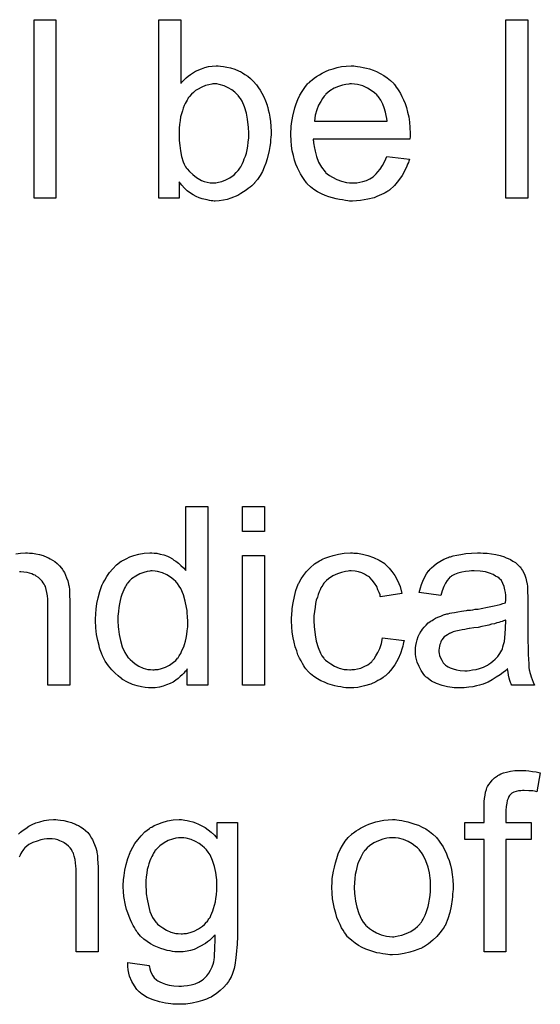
# Model space of a CAD drawing. Extents: x -1.5 to 9, y -3 to 5.
# Tile 256 of 256: x 5.585 to 5.818, y 0.592 to 1.034. Entities that reach past the tile are written whole.
import ezdxf

# ---------------------------------------------------------------- set-up
doc = ezdxf.new("R2010")
doc.units = 0
doc.layers.add('qfn16-30-34-a_mechanical_19', color=1, linetype='CONTINUOUS')

msp = doc.modelspace()

# ---------------------------------------------------------------- linework, layer by layer
at = {"layer": 'qfn16-30-34-a_mechanical_19', "color": 1}
for points in [[(5.601107, 0.953481), (5.591272, 0.953481), (5.591272, 1.033545), (5.601107, 1.033545), (5.601107, 0.953481)], [(5.657106, 1.004967), (5.657221, 1.005083), (5.657337, 1.005314), (5.657684, 1.005662), (5.658263, 1.00624), (5.658841, 1.006819), (5.659535, 1.007513), (5.660461, 1.008207), (5.661386, 1.008901), (5.6637, 1.010405), (5.666362, 1.011562), (5.667866, 1.012141), (5.669485, 1.012488), (5.671221, 1.012719), (5.672957, 1.012835), (5.673882, 1.012835), (5.674923, 1.012719), (5.676196, 1.012604), (5.6777, 1.012257), (5.679436, 1.011909), (5.681287, 1.011331), (5.683022, 1.010637), (5.683254, 1.010521), (5.683832, 1.01029), (5.684758, 1.009711), (5.685799, 1.009017), (5.687072, 1.008207), (5.688345, 1.007166), (5.689733, 1.005893), (5.69089, 1.004505), (5.691006, 1.004389), (5.691353, 1.003811), (5.691931, 1.003001), (5.692626, 1.001959), (5.693435, 1.000571), (5.694245, 0.998951), (5.695055, 0.9971), (5.695749, 0.995133), (5.695749, 0.995017), (5.695865, 0.994902), (5.695981, 0.994554), (5.696096, 0.994207), (5.696328, 0.99305), (5.696675, 0.991546), (5.697022, 0.989811), (5.697369, 0.987844), (5.697485, 0.985646), (5.697601, 0.983332), (5.697601, 0.983216), (5.697601, 0.982637), (5.697601, 0.981943), (5.697485, 0.980902), (5.697369, 0.979629), (5.697253, 0.978241), (5.697022, 0.976621), (5.696675, 0.974885), (5.695749, 0.971183), (5.695171, 0.969216), (5.694477, 0.967365), (5.693667, 0.965398), (5.692626, 0.963663), (5.691468, 0.961927), (5.690196, 0.960307), (5.69008, 0.960192), (5.689849, 0.95996), (5.689502, 0.959613), (5.688923, 0.959035), (5.688113, 0.958456), (5.687303, 0.957762), (5.686378, 0.957068), (5.685221, 0.956258), (5.683948, 0.955564), (5.682675, 0.954754), (5.679551, 0.953481), (5.677932, 0.952903), (5.676196, 0.952555), (5.674345, 0.952324), (5.672494, 0.952208), (5.672031, 0.952208), (5.671452, 0.952324), (5.670758, 0.952324), (5.669948, 0.95244), (5.668907, 0.952671), (5.666593, 0.95325), (5.66532, 0.953712), (5.664048, 0.954291), (5.662659, 0.954985), (5.661386, 0.955795), (5.659998, 0.956836), (5.658725, 0.957993), (5.657568, 0.959266), (5.656411, 0.96077), (5.656411, 0.953481), (5.647271, 0.953481), (5.647271, 1.033545), (5.657106, 1.033545), (5.657106, 1.004967)], [(5.812722, 0.953481), (5.802888, 0.953481), (5.802888, 1.033545), (5.812722, 1.033545), (5.812722, 0.953481)], [(5.735435, 1.012719), (5.73636, 1.012604), (5.737517, 1.012372), (5.73879, 1.012141), (5.740294, 1.011794), (5.741682, 1.011447), (5.743302, 1.010868), (5.744806, 1.01029), (5.746426, 1.00948), (5.748046, 1.008554), (5.749666, 1.007513), (5.75117, 1.00624), (5.752558, 1.004852), (5.752674, 1.004736), (5.752905, 1.004505), (5.753252, 1.004042), (5.753715, 1.003348), (5.754294, 1.002538), (5.754872, 1.001612), (5.755566, 1.000455), (5.756261, 0.999067), (5.756955, 0.997563), (5.757649, 0.995943), (5.758227, 0.994092), (5.758806, 0.992125), (5.759269, 0.989927), (5.759616, 0.987612), (5.759847, 0.985183), (5.759963, 0.982522), (5.759963, 0.982406), (5.759963, 0.981943), (5.759963, 0.981133), (5.759847, 0.979976), (5.71646, 0.979976), (5.71646, 0.979861), (5.71646, 0.979514), (5.716575, 0.979051), (5.716575, 0.978356), (5.716691, 0.977547), (5.716922, 0.976621), (5.71727, 0.974538), (5.717964, 0.972224), (5.718889, 0.969679), (5.720162, 0.967365), (5.721782, 0.965282), (5.721898, 0.965282), (5.722013, 0.965051), (5.722708, 0.964472), (5.723749, 0.963663), (5.725137, 0.962853), (5.726988, 0.961927), (5.729071, 0.961117), (5.731385, 0.960539), (5.732658, 0.960423), (5.734046, 0.960307), (5.734972, 0.960307), (5.736013, 0.960423), (5.737286, 0.960654), (5.738674, 0.961001), (5.740294, 0.961464), (5.741798, 0.962159), (5.743302, 0.963084), (5.743418, 0.9632), (5.743996, 0.963663), (5.74469, 0.964357), (5.7455, 0.965282), (5.746426, 0.966555), (5.747467, 0.968175), (5.748509, 0.970026), (5.749434, 0.972224), (5.759616, 0.970952), (5.759616, 0.970836), (5.7595, 0.970605), (5.759384, 0.970142), (5.759153, 0.969448), (5.758806, 0.968753), (5.758459, 0.967828), (5.757533, 0.965861), (5.756376, 0.963663), (5.754756, 0.961349), (5.752905, 0.95915), (5.750591, 0.957068), (5.750475, 0.957068), (5.750244, 0.956836), (5.749897, 0.956605), (5.749434, 0.956258), (5.74874, 0.955911), (5.748046, 0.955564), (5.74712, 0.955101), (5.746079, 0.954638), (5.744922, 0.954175), (5.743765, 0.953712), (5.740872, 0.953018), (5.737633, 0.95244), (5.734046, 0.952208), (5.732773, 0.952208), (5.731963, 0.952324), (5.730922, 0.95244), (5.72965, 0.952671), (5.728261, 0.952903), (5.726757, 0.953134), (5.723517, 0.954059), (5.721782, 0.954754), (5.720162, 0.955448), (5.718427, 0.956374), (5.716807, 0.957415), (5.715303, 0.958572), (5.713799, 0.95996), (5.713683, 0.960076), (5.713452, 0.960307), (5.713104, 0.96077), (5.712642, 0.961464), (5.712063, 0.962274), (5.711485, 0.9632), (5.71079, 0.964357), (5.710096, 0.96563), (5.709402, 0.967134), (5.708708, 0.968753), (5.708129, 0.970605), (5.707551, 0.972572), (5.707088, 0.974654), (5.706741, 0.976968), (5.70651, 0.979398), (5.706394, 0.981943), (5.706394, 0.982059), (5.706394, 0.982637), (5.706394, 0.983332), (5.70651, 0.984373), (5.706625, 0.985646), (5.706741, 0.987034), (5.706972, 0.988654), (5.707319, 0.990274), (5.708245, 0.993976), (5.708824, 0.995827), (5.709518, 0.997794), (5.710443, 0.999645), (5.711485, 1.001381), (5.712642, 1.003116), (5.713914, 1.004736), (5.71403, 1.004852), (5.714261, 1.005083), (5.714724, 1.00543), (5.715303, 1.006009), (5.715997, 1.006587), (5.716922, 1.007282), (5.717964, 1.008091), (5.719236, 1.008786), (5.720509, 1.009596), (5.722013, 1.01029), (5.723633, 1.010984), (5.725369, 1.011562), (5.72722, 1.012141), (5.729187, 1.012488), (5.731269, 1.012719), (5.733468, 1.012835), (5.734625, 1.012835), (5.735435, 1.012719)], [(5.673188, 1.004736), (5.671452, 1.004736), (5.67099, 1.00462), (5.669717, 1.004389), (5.668213, 1.004042), (5.666477, 1.003348), (5.664626, 1.002306), (5.6637, 1.001728), (5.662775, 1.000918), (5.661849, 1.000108), (5.660924, 0.999067), (5.660924, 0.998951), (5.660692, 0.998835), (5.660461, 0.998488), (5.66023, 0.998025), (5.659882, 0.997447), (5.65942, 0.996753), (5.659073, 0.995943), (5.65861, 0.995017), (5.658147, 0.99386), (5.6578, 0.992703), (5.657337, 0.991315), (5.65699, 0.989926), (5.656758, 0.988307), (5.656527, 0.986571), (5.656296, 0.984836), (5.656296, 0.982869), (5.656296, 0.982753), (5.656296, 0.982406), (5.656296, 0.981827), (5.656296, 0.981133), (5.656411, 0.980323), (5.656411, 0.979282), (5.656643, 0.977084), (5.65699, 0.974654), (5.657453, 0.972109), (5.658147, 0.969795), (5.65861, 0.968753), (5.659073, 0.967828), (5.659073, 0.967712), (5.659304, 0.967481), (5.659535, 0.967134), (5.659882, 0.966671), (5.660924, 0.965398), (5.662428, 0.964125), (5.664163, 0.962737), (5.666362, 0.961464), (5.667519, 0.961001), (5.668907, 0.960654), (5.67018, 0.960423), (5.671684, 0.960307), (5.672262, 0.960307), (5.672725, 0.960423), (5.673998, 0.960654), (5.675502, 0.961001), (5.677237, 0.961696), (5.679089, 0.962621), (5.68094, 0.96401), (5.681865, 0.964935), (5.682791, 0.965861), (5.682791, 0.965977), (5.683022, 0.966092), (5.683254, 0.966439), (5.683485, 0.966902), (5.683948, 0.967481), (5.684295, 0.968175), (5.684758, 0.969101), (5.685221, 0.970026), (5.685568, 0.971183), (5.686031, 0.97234), (5.686493, 0.973729), (5.686841, 0.975233), (5.687072, 0.976852), (5.687303, 0.978588), (5.687535, 0.980555), (5.687535, 0.982522), (5.687535, 0.982637), (5.687535, 0.982985), (5.687535, 0.983563), (5.687419, 0.984373), (5.687419, 0.985298), (5.687303, 0.986456), (5.686956, 0.988885), (5.686493, 0.991546), (5.685684, 0.994439), (5.684526, 0.996984), (5.683832, 0.998257), (5.683022, 0.999298), (5.683022, 0.999414), (5.682791, 0.99953), (5.682212, 1.000108), (5.681287, 1.001034), (5.680014, 1.002075), (5.678394, 1.003001), (5.676543, 1.003926), (5.674345, 1.004505), (5.673188, 1.004736)], [(5.733583, 1.004736), (5.732889, 1.004736), (5.732426, 1.00462), (5.731154, 1.004505), (5.72965, 1.004158), (5.727798, 1.003579), (5.725831, 1.002769), (5.72398, 1.001612), (5.722129, 1.000108), (5.721898, 0.999877), (5.721435, 0.999298), (5.720625, 0.998257), (5.719815, 0.996869), (5.718889, 0.995249), (5.718079, 0.993166), (5.717385, 0.990736), (5.717038, 0.988075), (5.74955, 0.988075), (5.74955, 0.988191), (5.74955, 0.988422), (5.749434, 0.988769), (5.749434, 0.989232), (5.749203, 0.990621), (5.748856, 0.992125), (5.748277, 0.993976), (5.747699, 0.995712), (5.746773, 0.997447), (5.745732, 0.998951), (5.745732, 0.999067), (5.7455, 0.999183), (5.744922, 0.999877), (5.743881, 1.000802), (5.742492, 1.001844), (5.740757, 1.002885), (5.738674, 1.003811), (5.736244, 1.004505), (5.734972, 1.00462), (5.733583, 1.004736)], [(5.669138, 0.735062), (5.659998, 0.735062), (5.659998, 0.742352), (5.659882, 0.742236), (5.659767, 0.742005), (5.65942, 0.741542), (5.658957, 0.740963), (5.658378, 0.740385), (5.657684, 0.73969), (5.656874, 0.73888), (5.655833, 0.738071), (5.654792, 0.737261), (5.653635, 0.736451), (5.652246, 0.735757), (5.650742, 0.735178), (5.649238, 0.7346), (5.647502, 0.734137), (5.645651, 0.733905), (5.643684, 0.73379), (5.64299, 0.73379), (5.642527, 0.733905), (5.641139, 0.734021), (5.639519, 0.734253), (5.637552, 0.734715), (5.635354, 0.735409), (5.633156, 0.736335), (5.630957, 0.737608), (5.630842, 0.737608), (5.630726, 0.737839), (5.630032, 0.738302), (5.62899, 0.739228), (5.627718, 0.740385), (5.626214, 0.741889), (5.62471, 0.74374), (5.623206, 0.745822), (5.621933, 0.748252), (5.621933, 0.748368), (5.621817, 0.748599), (5.621701, 0.748946), (5.62147, 0.749409), (5.621239, 0.750103), (5.620891, 0.750913), (5.62066, 0.751723), (5.620429, 0.752764), (5.61985, 0.755078), (5.619272, 0.75774), (5.618925, 0.760748), (5.618809, 0.763987), (5.618809, 0.764103), (5.618809, 0.764335), (5.618809, 0.764797), (5.618809, 0.765491), (5.618925, 0.766186), (5.618925, 0.767111), (5.619156, 0.769194), (5.619503, 0.771624), (5.620082, 0.774285), (5.620776, 0.777062), (5.621701, 0.779723), (5.621701, 0.779838), (5.621817, 0.78007), (5.622048, 0.780417), (5.62228, 0.78088), (5.622974, 0.782152), (5.6239, 0.783772), (5.625057, 0.785508), (5.626561, 0.787243), (5.628296, 0.789094), (5.630379, 0.790598), (5.630495, 0.790598), (5.63061, 0.790714), (5.630957, 0.790946), (5.63142, 0.791177), (5.632577, 0.791755), (5.634197, 0.792565), (5.636048, 0.79326), (5.638247, 0.793838), (5.640676, 0.794301), (5.643222, 0.794417), (5.644147, 0.794417), (5.645073, 0.794301), (5.646346, 0.794185), (5.64785, 0.793838), (5.649469, 0.793491), (5.651089, 0.792912), (5.652593, 0.792102), (5.652825, 0.791987), (5.653288, 0.791755), (5.653982, 0.791177), (5.654907, 0.790598), (5.656064, 0.789788), (5.657106, 0.788747), (5.658263, 0.787706), (5.659304, 0.786433), (5.659304, 0.815127), (5.669138, 0.815127), (5.669138, 0.735062)], [(5.694592, 0.803904), (5.684758, 0.803904), (5.684758, 0.815127), (5.694592, 0.815127), (5.694592, 0.803904)], [(5.583173, 0.793954), (5.585256, 0.794301), (5.587454, 0.794417), (5.58838, 0.794417), (5.589305, 0.794301)], [(5.589305, 0.794301), (5.590578, 0.794185), (5.592082, 0.793954), (5.593702, 0.793607), (5.595438, 0.793144), (5.597057, 0.79245), (5.597289, 0.792334), (5.597752, 0.792102), (5.598561, 0.791755), (5.599487, 0.791177), (5.600644, 0.790483), (5.601685, 0.789557), (5.602727, 0.788631), (5.603652, 0.787475), (5.603768, 0.787359), (5.603999, 0.786896), (5.604346, 0.786317), (5.604925, 0.785508), (5.605388, 0.784351), (5.60585, 0.783194), (5.606429, 0.781805), (5.606776, 0.780301), (5.606776, 0.780185), (5.606892, 0.779723), (5.607007, 0.779028), (5.607123, 0.778103), (5.607123, 0.776714), (5.607239, 0.775095), (5.607355, 0.773128), (5.607355, 0.770698), (5.607355, 0.735062), (5.59752, 0.735062), (5.59752, 0.770235), (5.59752, 0.770351), (5.59752, 0.770467), (5.59752, 0.771277), (5.59752, 0.772318), (5.597404, 0.773591), (5.597289, 0.775095), (5.597057, 0.776599), (5.59671, 0.777987), (5.596363, 0.77926), (5.596363, 0.779375), (5.596132, 0.779723), (5.595785, 0.780301), (5.595438, 0.780995), (5.594859, 0.781689), (5.594165, 0.782499), (5.593239, 0.783309), (5.592198, 0.784004), (5.592082, 0.784119), (5.591735, 0.784351), (5.591041, 0.784582), (5.590231, 0.784929), (5.589305, 0.785276), (5.588148, 0.785623), (5.58676, 0.785739), (5.585372, 0.785855), (5.584793, 0.785855)], [(5.694592, 0.735062), (5.684758, 0.735062), (5.684758, 0.793144), (5.694592, 0.793144), (5.694592, 0.735062)], [(5.73474, 0.794301), (5.735435, 0.794301), (5.73636, 0.794185), (5.738558, 0.793838), (5.740988, 0.79326), (5.743533, 0.792334), (5.746079, 0.791177), (5.748509, 0.789557), (5.748624, 0.789557), (5.74874, 0.789326), (5.749434, 0.788632), (5.750475, 0.78759), (5.751748, 0.786086), (5.753021, 0.784235), (5.754294, 0.781921), (5.755451, 0.77926), (5.756261, 0.776136), (5.746657, 0.774632), (5.746657, 0.774748), (5.746542, 0.774863), (5.746426, 0.775558), (5.746079, 0.776599), (5.7455, 0.777871), (5.744922, 0.77926), (5.743996, 0.780764), (5.742955, 0.782152), (5.741798, 0.783309), (5.741682, 0.783425), (5.74122, 0.783772), (5.74041, 0.784235), (5.739484, 0.784813), (5.738211, 0.785392), (5.736823, 0.785855), (5.735203, 0.786202), (5.733468, 0.786318), (5.732773, 0.786318), (5.732195, 0.786202), (5.730922, 0.786086), (5.729187, 0.785623), (5.727336, 0.785045), (5.725253, 0.784119), (5.723286, 0.782731), (5.72236, 0.781921), (5.721435, 0.780995), (5.721435, 0.78088), (5.721203, 0.780764), (5.720972, 0.780417), (5.720741, 0.779954), (5.720394, 0.779376), (5.719931, 0.778681), (5.719584, 0.777871), (5.719121, 0.776946), (5.718658, 0.775789), (5.718311, 0.774516), (5.717848, 0.773128), (5.717501, 0.771624), (5.71727, 0.770004), (5.717038, 0.768153), (5.716807, 0.766186), (5.716807, 0.764103), (5.716807, 0.763987), (5.716807, 0.76364), (5.716807, 0.762946), (5.716922, 0.762252), (5.716922, 0.761211), (5.717038, 0.760169), (5.717385, 0.757624), (5.717848, 0.754847), (5.718658, 0.751955), (5.719699, 0.749409), (5.720394, 0.748137), (5.721203, 0.747095), (5.721435, 0.746864), (5.722013, 0.746285), (5.723055, 0.745476), (5.724327, 0.74455), (5.726063, 0.743509), (5.72803, 0.742699), (5.730344, 0.74212), (5.731616, 0.742005), (5.732889, 0.741889), (5.73312, 0.741889), (5.733815, 0.742005), (5.734972, 0.74212), (5.736244, 0.742352), (5.737748, 0.742699), (5.739368, 0.743393), (5.740988, 0.744203), (5.742492, 0.74536), (5.742724, 0.745476), (5.743071, 0.746054), (5.743765, 0.746864), (5.744575, 0.748137), (5.745385, 0.749641), (5.74631, 0.751492), (5.747005, 0.753806), (5.747467, 0.756351), (5.757186, 0.755079), (5.757186, 0.754963), (5.75707, 0.754616), (5.756955, 0.754153), (5.756839, 0.753459), (5.756608, 0.752533), (5.756376, 0.751608), (5.755566, 0.749294), (5.754525, 0.746864), (5.753021, 0.744203), (5.75117, 0.741657), (5.750128, 0.7405), (5.748971, 0.739343), (5.748856, 0.739228), (5.748624, 0.739112), (5.748277, 0.738881), (5.747814, 0.738534), (5.747236, 0.738071), (5.746426, 0.737608), (5.7455, 0.737145), (5.744575, 0.736567), (5.742261, 0.735525), (5.739484, 0.734715), (5.736476, 0.734021), (5.73474, 0.733905), (5.733005, 0.73379), (5.731848, 0.73379), (5.731038, 0.733905), (5.729997, 0.734021), (5.72884, 0.734253), (5.727567, 0.734484), (5.726178, 0.734715), (5.723055, 0.735641), (5.721551, 0.736335), (5.719931, 0.737029), (5.718311, 0.737955), (5.716807, 0.738996), (5.715303, 0.740153), (5.713914, 0.741542), (5.713799, 0.741657), (5.713567, 0.741889), (5.71322, 0.742352), (5.712757, 0.74293), (5.712294, 0.74374), (5.7116, 0.744781), (5.711022, 0.745938), (5.710328, 0.747211), (5.709633, 0.748715), (5.709055, 0.750451), (5.708361, 0.752186), (5.707898, 0.754269), (5.707435, 0.756351), (5.707088, 0.758781), (5.706857, 0.761211), (5.706741, 0.763872), (5.706741, 0.763987), (5.706741, 0.764335), (5.706741, 0.764797), (5.706741, 0.765492), (5.706857, 0.766302), (5.706857, 0.767227), (5.706972, 0.768268), (5.707088, 0.769425), (5.707435, 0.771971), (5.708014, 0.774748), (5.708708, 0.777524), (5.709749, 0.780301), (5.709749, 0.780417), (5.709865, 0.780648), (5.710096, 0.780995), (5.710328, 0.781458), (5.711022, 0.782731), (5.712063, 0.784235), (5.713452, 0.785971), (5.715071, 0.787706), (5.717038, 0.789442), (5.719236, 0.79083), (5.719352, 0.79083), (5.719584, 0.790946), (5.719931, 0.791177), (5.720394, 0.791408), (5.720972, 0.79164), (5.721666, 0.791987), (5.723402, 0.792681), (5.725369, 0.79326), (5.727798, 0.793838), (5.730344, 0.794301), (5.73312, 0.794417), (5.734046, 0.794417), (5.73474, 0.794301)], [(5.792706, 0.794301), (5.794441, 0.794185), (5.796408, 0.793954), (5.798375, 0.793607), (5.800342, 0.793144), (5.802193, 0.792565), (5.802425, 0.79245), (5.803003, 0.792218), (5.803813, 0.791871), (5.804855, 0.791408), (5.806011, 0.790714), (5.807168, 0.79002), (5.80821, 0.789094), (5.809135, 0.788169), (5.809251, 0.788053), (5.809483, 0.787706), (5.80983, 0.787128), (5.810292, 0.786433), (5.810871, 0.785392), (5.811334, 0.784351), (5.811797, 0.783078), (5.812144, 0.781574), (5.812144, 0.781458), (5.812259, 0.781111), (5.812375, 0.780417), (5.812491, 0.779491), (5.812491, 0.778219), (5.812606, 0.776715), (5.812722, 0.774748), (5.812722, 0.772549), (5.812722, 0.75936), (5.812722, 0.759244), (5.812722, 0.758781), (5.812722, 0.758087), (5.812722, 0.757161), (5.812722, 0.75612), (5.812722, 0.754847), (5.812838, 0.75207), (5.812838, 0.749178), (5.812953, 0.746285), (5.813069, 0.745013), (5.813069, 0.743856), (5.813185, 0.742814), (5.813301, 0.742005), (5.813301, 0.741889), (5.813416, 0.741426), (5.813532, 0.740732), (5.813879, 0.739806), (5.81411, 0.738765), (5.814573, 0.737608), (5.815152, 0.736335), (5.81573, 0.735062), (5.805433, 0.735062), (5.805317, 0.735178), (5.805202, 0.735641), (5.80497, 0.73622), (5.804623, 0.737145), (5.804276, 0.738186), (5.804045, 0.739459), (5.803813, 0.740847), (5.803582, 0.742352), (5.803466, 0.742352), (5.80335, 0.74212), (5.802656, 0.741542), (5.801615, 0.740732), (5.800226, 0.739691), (5.798491, 0.738649), (5.796756, 0.737492), (5.794904, 0.736451), (5.792937, 0.735641), (5.792706, 0.735525), (5.792012, 0.73541), (5.790971, 0.735062), (5.789698, 0.734715), (5.788078, 0.734368), (5.786227, 0.734137), (5.784144, 0.733905), (5.782062, 0.73379), (5.781136, 0.73379), (5.780442, 0.733905), (5.779632, 0.733905), (5.778706, 0.734021), (5.776624, 0.734368), (5.77431, 0.734947), (5.771764, 0.735757), (5.76945, 0.736914), (5.767368, 0.738418), (5.767136, 0.738649), (5.766558, 0.739228), (5.765748, 0.740269), (5.764822, 0.741657), (5.763897, 0.743393), (5.763087, 0.74536), (5.762508, 0.747789), (5.762393, 0.748947), (5.762277, 0.750335), (5.762277, 0.750566), (5.762277, 0.751029), (5.762393, 0.751839), (5.762508, 0.75288), (5.76274, 0.754153), (5.763087, 0.755426), (5.76355, 0.756814), (5.764128, 0.758087), (5.764244, 0.758202), (5.764475, 0.758665), (5.764938, 0.75936), (5.765516, 0.760169), (5.766211, 0.761095), (5.767136, 0.762021), (5.768062, 0.762946), (5.769219, 0.763756), (5.769335, 0.763872), (5.769797, 0.764103), (5.770376, 0.764566), (5.771301, 0.765029), (5.772343, 0.765492), (5.773615, 0.76607), (5.774888, 0.766533), (5.776392, 0.766996), (5.776508, 0.766996), (5.776971, 0.767111), (5.777665, 0.767343), (5.778591, 0.767458), (5.779748, 0.76769), (5.781252, 0.767921), (5.782987, 0.768268), (5.78507, 0.7685), (5.785185, 0.7685), (5.785648, 0.768615), (5.786227, 0.768615), (5.787037, 0.768731), (5.787962, 0.768847), (5.789119, 0.769078), (5.790392, 0.769194), (5.79178, 0.769425), (5.794557, 0.770004), (5.797565, 0.770582), (5.800226, 0.771277), (5.801499, 0.771624), (5.802656, 0.771971), (5.802656, 0.772087), (5.802656, 0.772318), (5.802772, 0.773012), (5.802772, 0.773822), (5.802772, 0.774285), (5.802772, 0.774516), (5.802772, 0.774632), (5.802772, 0.774748), (5.802772, 0.775442), (5.802656, 0.776599), (5.802425, 0.777871), (5.802078, 0.77926), (5.801499, 0.780648), (5.800805, 0.781921), (5.799879, 0.782962), (5.799764, 0.783078), (5.799185, 0.783541), (5.79826, 0.784004), (5.797103, 0.784698), (5.795483, 0.785276), (5.793632, 0.785855), (5.791318, 0.786202), (5.788657, 0.786318), (5.787499, 0.786318), (5.786342, 0.786202), (5.784723, 0.785971), (5.783103, 0.785739), (5.781367, 0.785276), (5.779748, 0.784698), (5.778359, 0.783888), (5.778243, 0.783772), (5.777781, 0.783425), (5.777202, 0.782847), (5.776508, 0.781921), (5.775814, 0.780764), (5.775004, 0.77926), (5.77431, 0.777409), (5.773615, 0.775326), (5.764012, 0.776599), (5.764012, 0.776715), (5.764128, 0.77683), (5.764128, 0.777177), (5.764244, 0.77764), (5.764591, 0.778681), (5.765054, 0.780186), (5.765632, 0.78169), (5.766326, 0.783309), (5.767252, 0.784929), (5.768293, 0.786433), (5.768409, 0.786549), (5.768872, 0.787012), (5.769566, 0.787706), (5.770492, 0.788632), (5.771764, 0.789557), (5.773268, 0.790483), (5.775004, 0.791524), (5.776971, 0.792334), (5.777087, 0.792334), (5.777202, 0.79245), (5.777549, 0.792565), (5.778012, 0.792681), (5.779169, 0.793028), (5.780789, 0.793375), (5.78264, 0.793722), (5.784954, 0.794069), (5.787384, 0.794301), (5.790161, 0.794417), (5.791433, 0.794417), (5.792706, 0.794301)], [(5.644263, 0.786317), (5.643684, 0.786317), (5.643222, 0.786202), (5.641949, 0.786086), (5.640445, 0.785623), (5.638709, 0.785045), (5.636858, 0.784004), (5.635007, 0.782731), (5.634081, 0.781805), (5.633271, 0.78088), (5.633271, 0.780764), (5.63304, 0.780648), (5.632924, 0.780301), (5.632577, 0.779838), (5.63223, 0.77926), (5.631883, 0.778566), (5.631536, 0.777756), (5.631073, 0.77683), (5.63061, 0.775673), (5.630263, 0.7744), (5.629916, 0.773012), (5.629569, 0.771508), (5.629338, 0.769888), (5.629106, 0.768037), (5.628875, 0.76607), (5.628875, 0.763987), (5.628875, 0.763872), (5.628875, 0.763525), (5.628875, 0.762946), (5.62899, 0.762136), (5.62899, 0.761211), (5.629106, 0.760169), (5.629453, 0.75774), (5.630032, 0.755078), (5.630842, 0.752302), (5.631999, 0.749641), (5.632693, 0.748484), (5.633503, 0.747327), (5.633618, 0.747327), (5.633734, 0.747095), (5.634313, 0.746517), (5.635354, 0.745591), (5.636627, 0.744665), (5.638247, 0.743624), (5.640213, 0.742699), (5.642296, 0.74212), (5.643453, 0.742004), (5.64461, 0.741889), (5.645189, 0.741889), (5.645651, 0.742004), (5.646924, 0.74212), (5.648428, 0.742583), (5.650164, 0.743161), (5.652015, 0.744087), (5.653866, 0.74536), (5.654792, 0.74617), (5.655601, 0.747095), (5.655601, 0.747211), (5.655833, 0.747327), (5.656064, 0.747674), (5.656296, 0.748136), (5.656643, 0.748715), (5.657106, 0.749293), (5.657453, 0.750219), (5.657916, 0.751145), (5.658378, 0.752186), (5.658725, 0.753343), (5.659188, 0.754731), (5.659535, 0.75612), (5.659767, 0.75774), (5.659998, 0.75936), (5.66023, 0.761211), (5.66023, 0.763178), (5.66023, 0.763293), (5.66023, 0.763756), (5.66023, 0.764335), (5.660114, 0.765144), (5.660114, 0.76607), (5.659998, 0.767227), (5.659882, 0.7685), (5.659651, 0.769888), (5.659073, 0.772665), (5.658263, 0.775558), (5.657106, 0.778334), (5.656411, 0.779491), (5.655601, 0.780648), (5.655601, 0.780764), (5.65537, 0.78088), (5.654792, 0.781574), (5.65375, 0.782499), (5.652478, 0.783541), (5.650858, 0.784582), (5.648891, 0.785392), (5.646693, 0.786086), (5.645536, 0.786202), (5.644263, 0.786317)], [(5.802772, 0.764219), (5.802656, 0.764219), (5.802541, 0.764103), (5.802193, 0.763987), (5.801731, 0.763872), (5.801152, 0.76364), (5.800458, 0.763409), (5.799648, 0.763178), (5.798722, 0.762946), (5.797681, 0.762599), (5.796408, 0.762368), (5.795136, 0.762021), (5.793632, 0.761673), (5.792012, 0.761326), (5.790392, 0.760979), (5.788541, 0.760748), (5.786574, 0.760401), (5.786342, 0.760401), (5.785648, 0.760285), (5.784491, 0.760054), (5.783219, 0.759822), (5.78183, 0.759591), (5.780442, 0.759244), (5.779169, 0.758897), (5.778012, 0.758434), (5.777896, 0.758434), (5.777549, 0.758202), (5.777087, 0.757971), (5.776624, 0.757624), (5.775235, 0.756698), (5.774078, 0.75531), (5.774078, 0.755194), (5.773847, 0.754963), (5.773731, 0.7545), (5.7735, 0.753922), (5.773268, 0.753227), (5.773037, 0.752533), (5.772921, 0.751608), (5.772806, 0.750682), (5.772806, 0.750566), (5.772806, 0.749988), (5.772921, 0.749294), (5.773153, 0.748368), (5.7735, 0.747327), (5.774078, 0.746285), (5.774773, 0.745128), (5.775698, 0.744087), (5.775814, 0.743971), (5.776277, 0.74374), (5.776971, 0.743277), (5.777896, 0.742814), (5.779169, 0.742352), (5.780673, 0.741889), (5.782409, 0.741657), (5.784491, 0.741542), (5.785417, 0.741542), (5.786574, 0.741657), (5.787847, 0.741889), (5.789466, 0.74212), (5.791086, 0.742583), (5.792822, 0.743162), (5.794557, 0.743971), (5.794789, 0.744087), (5.795251, 0.744434), (5.796061, 0.745013), (5.796987, 0.745823), (5.798028, 0.746748), (5.799185, 0.747905), (5.800111, 0.749294), (5.801036, 0.750798), (5.801152, 0.750913), (5.801268, 0.751376), (5.801499, 0.752186), (5.801846, 0.753227), (5.802193, 0.754616), (5.802425, 0.756236), (5.802541, 0.758202), (5.802656, 0.760516), (5.802772, 0.764219)], [(5.811797, 0.69672), (5.813185, 0.696604), (5.814805, 0.696372), (5.816425, 0.696141), (5.818276, 0.695794), (5.816772, 0.687232), (5.816656, 0.687232), (5.816309, 0.687348), (5.81573, 0.687463), (5.81492, 0.687579), (5.813995, 0.687579), (5.813069, 0.687695), (5.810987, 0.687811), (5.810292, 0.687811), (5.809483, 0.687695), (5.808557, 0.687579), (5.807516, 0.687348), (5.806474, 0.687001), (5.805549, 0.686538), (5.804739, 0.685844), (5.804623, 0.685728), (5.804507, 0.685497), (5.80416, 0.685034), (5.803813, 0.684224), (5.803466, 0.683298), (5.803235, 0.682141), (5.803003, 0.680637), (5.802888, 0.678786), (5.802888, 0.673464), (5.81411, 0.673464), (5.81411, 0.665828), (5.802888, 0.665828), (5.802888, 0.615382), (5.793053, 0.615382), (5.793053, 0.665828), (5.784376, 0.665828), (5.784376, 0.673464), (5.793053, 0.673464), (5.793053, 0.679596), (5.793053, 0.679712), (5.793053, 0.679827), (5.793053, 0.680521), (5.793169, 0.681563), (5.793169, 0.682836), (5.793284, 0.684224), (5.793516, 0.685728), (5.793747, 0.687116), (5.794094, 0.688273), (5.79421, 0.688389), (5.794326, 0.688968), (5.794673, 0.689662), (5.795251, 0.690472), (5.795946, 0.691397), (5.796756, 0.692439), (5.797797, 0.69348), (5.799069, 0.694405), (5.799185, 0.694521), (5.799764, 0.694753), (5.800574, 0.695215), (5.801731, 0.695678), (5.803119, 0.696025), (5.804855, 0.696488), (5.806821, 0.69672), (5.809135, 0.696835), (5.810755, 0.696835), (5.811797, 0.69672)], [(5.58433, 0.668141), (5.585256, 0.669067), (5.586413, 0.669993), (5.58757, 0.670803), (5.588958, 0.671728), (5.590462, 0.672538), (5.592082, 0.673232), (5.593933, 0.673811), (5.595785, 0.674274), (5.597867, 0.674621), (5.600065, 0.674736), (5.600991, 0.674736), (5.601917, 0.674621)], [(5.601917, 0.674621), (5.603189, 0.674505), (5.604694, 0.674274), (5.606313, 0.673927), (5.608049, 0.673464), (5.609669, 0.672769), (5.6099, 0.672654), (5.610363, 0.672422), (5.611173, 0.672075), (5.612098, 0.671497), (5.613255, 0.670803), (5.614297, 0.669877), (5.615338, 0.668951), (5.616264, 0.667794), (5.616379, 0.667679), (5.616611, 0.667216), (5.616958, 0.666637), (5.617536, 0.665827), (5.617999, 0.66467), (5.618462, 0.663514), (5.61904, 0.662125), (5.619387, 0.660621), (5.619387, 0.660505), (5.619503, 0.660043), (5.619619, 0.659348), (5.619734, 0.658423), (5.619734, 0.657034), (5.61985, 0.655414), (5.619966, 0.653448), (5.619966, 0.651018), (5.619966, 0.615382), (5.610131, 0.615382), (5.610131, 0.650555), (5.610131, 0.650671), (5.610131, 0.650787), (5.610131, 0.651596), (5.610131, 0.652638), (5.610016, 0.65391), (5.6099, 0.655414), (5.609669, 0.656919), (5.609322, 0.658307), (5.608974, 0.65958), (5.608974, 0.659695), (5.608743, 0.660043), (5.608396, 0.660621), (5.608049, 0.661315), (5.60747, 0.662009), (5.606776, 0.662819), (5.60585, 0.663629), (5.604809, 0.664323), (5.604694, 0.664439), (5.604346, 0.66467), (5.603652, 0.664902), (5.602842, 0.665249), (5.601917, 0.665596), (5.60076, 0.665943), (5.599371, 0.666059), (5.597983, 0.666175), (5.597404, 0.666175), (5.596942, 0.666059), (5.595785, 0.665943), (5.59428, 0.665712), (5.592661, 0.665133), (5.59081, 0.664439), (5.588958, 0.663514), (5.587223, 0.662125), (5.586991, 0.661894), (5.586529, 0.661315), (5.586181, 0.660852), (5.585834, 0.660274), (5.585372, 0.65958), (5.585025, 0.65877), (5.584562, 0.657844)], [(5.658147, 0.674621), (5.658957, 0.674505), (5.659998, 0.674274), (5.661155, 0.674042), (5.662428, 0.673695), (5.6637, 0.673232), (5.665089, 0.672654), (5.666477, 0.67196), (5.667981, 0.67115), (5.66937, 0.670224), (5.670758, 0.669067), (5.672147, 0.667794), (5.673419, 0.66629), (5.673419, 0.673464), (5.682444, 0.673464), (5.682444, 0.62325), (5.682444, 0.623134), (5.682444, 0.622672), (5.682444, 0.621977), (5.682444, 0.621052), (5.682328, 0.62001), (5.682328, 0.618738), (5.682212, 0.617349), (5.682097, 0.615845), (5.68175, 0.612721), (5.681287, 0.609482), (5.68094, 0.607978), (5.680593, 0.606589), (5.68013, 0.605317), (5.679667, 0.604159), (5.679667, 0.604044), (5.679551, 0.603928), (5.679089, 0.603234), (5.67851, 0.602193), (5.677584, 0.60092), (5.676312, 0.599532), (5.674808, 0.598027), (5.672957, 0.596523), (5.670874, 0.595251), (5.670758, 0.595251), (5.670642, 0.595135), (5.670295, 0.594904), (5.669833, 0.594788), (5.669254, 0.594441), (5.66856, 0.594209), (5.666824, 0.593631), (5.664742, 0.592937), (5.662196, 0.592474), (5.659304, 0.592011), (5.65618, 0.591895), (5.655139, 0.591895), (5.654444, 0.592011), (5.653519, 0.592011), (5.652593, 0.592127), (5.651436, 0.592242), (5.650164, 0.592474), (5.647502, 0.593052), (5.644726, 0.593862), (5.641949, 0.595019), (5.639404, 0.596639), (5.639288, 0.596755), (5.639172, 0.59687), (5.638362, 0.597564), (5.637437, 0.598606), (5.63628, 0.60011), (5.635123, 0.602077), (5.634081, 0.604506), (5.633734, 0.605895), (5.633503, 0.607399), (5.633271, 0.608903), (5.633271, 0.610639), (5.642874, 0.609366), (5.642874, 0.609135), (5.64299, 0.608672), (5.643222, 0.607862), (5.643453, 0.606821), (5.643916, 0.605779), (5.644494, 0.604738), (5.645189, 0.603697), (5.646114, 0.602887), (5.646346, 0.602771), (5.646808, 0.602424), (5.647618, 0.601961), (5.648775, 0.601498), (5.650164, 0.60092), (5.651899, 0.600457), (5.653982, 0.60011), (5.65618, 0.599994), (5.657337, 0.599994), (5.658494, 0.60011), (5.660114, 0.600341), (5.661734, 0.600688), (5.663469, 0.601151), (5.665205, 0.601846), (5.666709, 0.602771), (5.666824, 0.602887), (5.667287, 0.603234), (5.667981, 0.603928), (5.668791, 0.604738), (5.669601, 0.605895), (5.670411, 0.607168), (5.671221, 0.608672), (5.6718, 0.610407), (5.6718, 0.610523), (5.671915, 0.610986), (5.672031, 0.611911), (5.672147, 0.613068), (5.672262, 0.613878), (5.672262, 0.614804), (5.672378, 0.615845), (5.672378, 0.617002), (5.672378, 0.618275), (5.672494, 0.619779), (5.672494, 0.621283), (5.672494, 0.623019), (5.672378, 0.622903), (5.672147, 0.622672), (5.6718, 0.622324), (5.671337, 0.621862), (5.670758, 0.621283), (5.669948, 0.620589), (5.669023, 0.619895), (5.668097, 0.619201), (5.665667, 0.617812), (5.663006, 0.616539), (5.661502, 0.616077), (5.659882, 0.61573), (5.658147, 0.615498), (5.656411, 0.615382), (5.655833, 0.615382), (5.655254, 0.615498), (5.654444, 0.615498), (5.653403, 0.615614), (5.652246, 0.615845), (5.650974, 0.616077), (5.649585, 0.616424), (5.648081, 0.616886), (5.646577, 0.617465), (5.645073, 0.618159), (5.643453, 0.618969), (5.641949, 0.62001), (5.640445, 0.621167), (5.639056, 0.62244), (5.637784, 0.623944), (5.637668, 0.62406), (5.637552, 0.624291), (5.637205, 0.62487), (5.636742, 0.625448), (5.63628, 0.626374), (5.635701, 0.627299), (5.635123, 0.628456), (5.634544, 0.629845), (5.633966, 0.631233), (5.633387, 0.632853), (5.632809, 0.634473), (5.632346, 0.636324), (5.631536, 0.640258), (5.63142, 0.642456), (5.631305, 0.644654), (5.631305, 0.64477), (5.631305, 0.645001), (5.631305, 0.645464), (5.631305, 0.646043), (5.63142, 0.646853), (5.63142, 0.647663), (5.631652, 0.649745), (5.631999, 0.652059), (5.632577, 0.654605), (5.633271, 0.657266), (5.634313, 0.659927), (5.634313, 0.660043), (5.634428, 0.660274), (5.63466, 0.660621), (5.634891, 0.661084), (5.635585, 0.662356), (5.636511, 0.663976), (5.637784, 0.665712), (5.639288, 0.667447), (5.641023, 0.669298), (5.64299, 0.670803), (5.643106, 0.670803), (5.643222, 0.670918), (5.643569, 0.67115), (5.644032, 0.671381), (5.645189, 0.672075), (5.646808, 0.672769), (5.648775, 0.673464), (5.651089, 0.674158), (5.653635, 0.674621), (5.656411, 0.674736), (5.657453, 0.674736), (5.658147, 0.674621)], [(5.753947, 0.674621), (5.754988, 0.674505), (5.756145, 0.674274), (5.757417, 0.674042), (5.758922, 0.673811), (5.762046, 0.67277), (5.763665, 0.672191), (5.765285, 0.671381), (5.766905, 0.670571), (5.768525, 0.669414), (5.770029, 0.668257), (5.771533, 0.666869), (5.771649, 0.666753), (5.77188, 0.666522), (5.772227, 0.666059), (5.77269, 0.665481), (5.773268, 0.664671), (5.773963, 0.663629), (5.774657, 0.662472), (5.775351, 0.6612), (5.776045, 0.659811), (5.776739, 0.658076), (5.777434, 0.65634), (5.778012, 0.654373), (5.778475, 0.652291), (5.778822, 0.650092), (5.779053, 0.647778), (5.779169, 0.645233), (5.779169, 0.645117), (5.779169, 0.64477), (5.779169, 0.644192), (5.779169, 0.643382), (5.779053, 0.642456), (5.778938, 0.641299), (5.778938, 0.640142), (5.778706, 0.63887), (5.778359, 0.635977), (5.777665, 0.633085), (5.776855, 0.630192), (5.775698, 0.627531), (5.775698, 0.627415), (5.775582, 0.627299), (5.775351, 0.626952), (5.77512, 0.62649), (5.77431, 0.625333), (5.773268, 0.623944), (5.77188, 0.622324), (5.770145, 0.620705), (5.768178, 0.619085), (5.765864, 0.617581), (5.765748, 0.617581), (5.765632, 0.617465), (5.765285, 0.617234), (5.764707, 0.617002), (5.764128, 0.616771), (5.763434, 0.616539), (5.761698, 0.615845), (5.759731, 0.615267), (5.757302, 0.614688), (5.754756, 0.614225), (5.75198, 0.61411), (5.750823, 0.61411), (5.749897, 0.614225), (5.748856, 0.614341), (5.747699, 0.614572), (5.74631, 0.614804), (5.744922, 0.615035), (5.741798, 0.615961), (5.740062, 0.616655), (5.738443, 0.617349), (5.736823, 0.618275), (5.735203, 0.619316), (5.733699, 0.620473), (5.732195, 0.621862), (5.732079, 0.621977), (5.731848, 0.622209), (5.731501, 0.622672), (5.731038, 0.623366), (5.730459, 0.624176), (5.729881, 0.625101), (5.729187, 0.626258), (5.728493, 0.627647), (5.727798, 0.629151), (5.727104, 0.630886), (5.726526, 0.632737), (5.725947, 0.634704), (5.725484, 0.636903), (5.725137, 0.639217), (5.724906, 0.641762), (5.72479, 0.644423), (5.72479, 0.644654), (5.72479, 0.645117), (5.724906, 0.645927), (5.724906, 0.647084), (5.725021, 0.648357), (5.725253, 0.649977), (5.725484, 0.651596), (5.725947, 0.653448), (5.72641, 0.655299), (5.726988, 0.657266), (5.727683, 0.659348), (5.728608, 0.661315), (5.729534, 0.663167), (5.730806, 0.665018), (5.732079, 0.666753), (5.733699, 0.668257), (5.733815, 0.668373), (5.734046, 0.668489), (5.734509, 0.668836), (5.735087, 0.669299), (5.735782, 0.669761), (5.736707, 0.67034), (5.737633, 0.670918), (5.73879, 0.671497), (5.740062, 0.672075), (5.741451, 0.672654), (5.744575, 0.673695), (5.748162, 0.674505), (5.750013, 0.674621), (5.75198, 0.674736), (5.753137, 0.674736), (5.753947, 0.674621)], [(5.658378, 0.666638), (5.656527, 0.666637), (5.656064, 0.666522), (5.654792, 0.666406), (5.653288, 0.665943), (5.651436, 0.665365), (5.649585, 0.664323), (5.647734, 0.663051), (5.646808, 0.662125), (5.645883, 0.661199), (5.645883, 0.661084), (5.645651, 0.660968), (5.64542, 0.660621), (5.645189, 0.660158), (5.644841, 0.659695), (5.644494, 0.659001), (5.644032, 0.658191), (5.643684, 0.657266), (5.643222, 0.656224), (5.642759, 0.654952), (5.642412, 0.653679), (5.642065, 0.652291), (5.641833, 0.650671), (5.641602, 0.649051), (5.64137, 0.647316), (5.64137, 0.645349), (5.64137, 0.645233), (5.64137, 0.644886), (5.64137, 0.644307), (5.641486, 0.643497), (5.641486, 0.642572), (5.641602, 0.641415), (5.641949, 0.638985), (5.642527, 0.636208), (5.643222, 0.633547), (5.644379, 0.630886), (5.645073, 0.629729), (5.645883, 0.628688), (5.646114, 0.628456), (5.646693, 0.627878), (5.647618, 0.627068), (5.649007, 0.626142), (5.650626, 0.625101), (5.652593, 0.624291), (5.654792, 0.623713), (5.655949, 0.623597), (5.657221, 0.623481), (5.657916, 0.623481), (5.658378, 0.623597), (5.659651, 0.623713), (5.661271, 0.624176), (5.663006, 0.624754), (5.664973, 0.62568), (5.666824, 0.626952), (5.66775, 0.627762), (5.668676, 0.628688), (5.668676, 0.628804), (5.668907, 0.628919), (5.669138, 0.629266), (5.66937, 0.629729), (5.669717, 0.630192), (5.67018, 0.630886), (5.670527, 0.631696), (5.67099, 0.632737), (5.671452, 0.633779), (5.6718, 0.634936), (5.672262, 0.636324), (5.672609, 0.637828), (5.672841, 0.639332), (5.673072, 0.641068), (5.673304, 0.643035), (5.673304, 0.645002), (5.673304, 0.645117), (5.673304, 0.645464), (5.673304, 0.646043), (5.673188, 0.646737), (5.673188, 0.647663), (5.673072, 0.648704), (5.672725, 0.651018), (5.672147, 0.653679), (5.671337, 0.65634), (5.67018, 0.659001), (5.66937, 0.660158), (5.66856, 0.6612), (5.66856, 0.661315), (5.668328, 0.661431), (5.66775, 0.66201), (5.666709, 0.662935), (5.66532, 0.663976), (5.6637, 0.664902), (5.661734, 0.665828), (5.659535, 0.666406), (5.658378, 0.666638)], [(5.75198, 0.666638), (5.751285, 0.666638), (5.750707, 0.666522), (5.749434, 0.666406), (5.747699, 0.665943), (5.745732, 0.665249), (5.743649, 0.664323), (5.741682, 0.662935), (5.740641, 0.66201), (5.739715, 0.661084), (5.739715, 0.660968), (5.739484, 0.660852), (5.739253, 0.660505), (5.738905, 0.660043), (5.738558, 0.659464), (5.738211, 0.65877), (5.737748, 0.657844), (5.737286, 0.656919), (5.736823, 0.655762), (5.73636, 0.654605), (5.736013, 0.653216), (5.735666, 0.651712), (5.735319, 0.650092), (5.735087, 0.648357), (5.734972, 0.64639), (5.734856, 0.644423), (5.734856, 0.644307), (5.734856, 0.64396), (5.734856, 0.643382), (5.734972, 0.642572), (5.734972, 0.641646), (5.735087, 0.640605), (5.735435, 0.638175), (5.736013, 0.635399), (5.736939, 0.632622), (5.738096, 0.629961), (5.738905, 0.628804), (5.739715, 0.627647), (5.739831, 0.627647), (5.739947, 0.627415), (5.740641, 0.626837), (5.741682, 0.625911), (5.743071, 0.624986), (5.744806, 0.623944), (5.746889, 0.623019), (5.749319, 0.62244), (5.750591, 0.622324), (5.75198, 0.622209), (5.752674, 0.622209), (5.753252, 0.622324), (5.754525, 0.622556), (5.756261, 0.622903), (5.758112, 0.623597), (5.760194, 0.624523), (5.762161, 0.625911), (5.763203, 0.626837), (5.764128, 0.627762), (5.764244, 0.627878), (5.764359, 0.627994), (5.764591, 0.628341), (5.764938, 0.628804), (5.765285, 0.629382), (5.765748, 0.630076), (5.766211, 0.631002), (5.766673, 0.631928), (5.767136, 0.633085), (5.767483, 0.634357), (5.767946, 0.635746), (5.768293, 0.63725), (5.76864, 0.638985), (5.768872, 0.640721), (5.769103, 0.642688), (5.769103, 0.64477), (5.769103, 0.644886), (5.769103, 0.645233), (5.769103, 0.645812), (5.768988, 0.646506), (5.768988, 0.647431), (5.768872, 0.648473), (5.768525, 0.650902), (5.767946, 0.653448), (5.767021, 0.656225), (5.765748, 0.65877), (5.765054, 0.660043), (5.764128, 0.661084), (5.764128, 0.6612), (5.763897, 0.661315), (5.763203, 0.66201), (5.762161, 0.662819), (5.760773, 0.663861), (5.759037, 0.664902), (5.756955, 0.665828), (5.754641, 0.666406), (5.753368, 0.666522), (5.75198, 0.666638)]]:
    msp.add_lwpolyline(points, dxfattribs=at)

doc.saveas('drawing.dxf')
